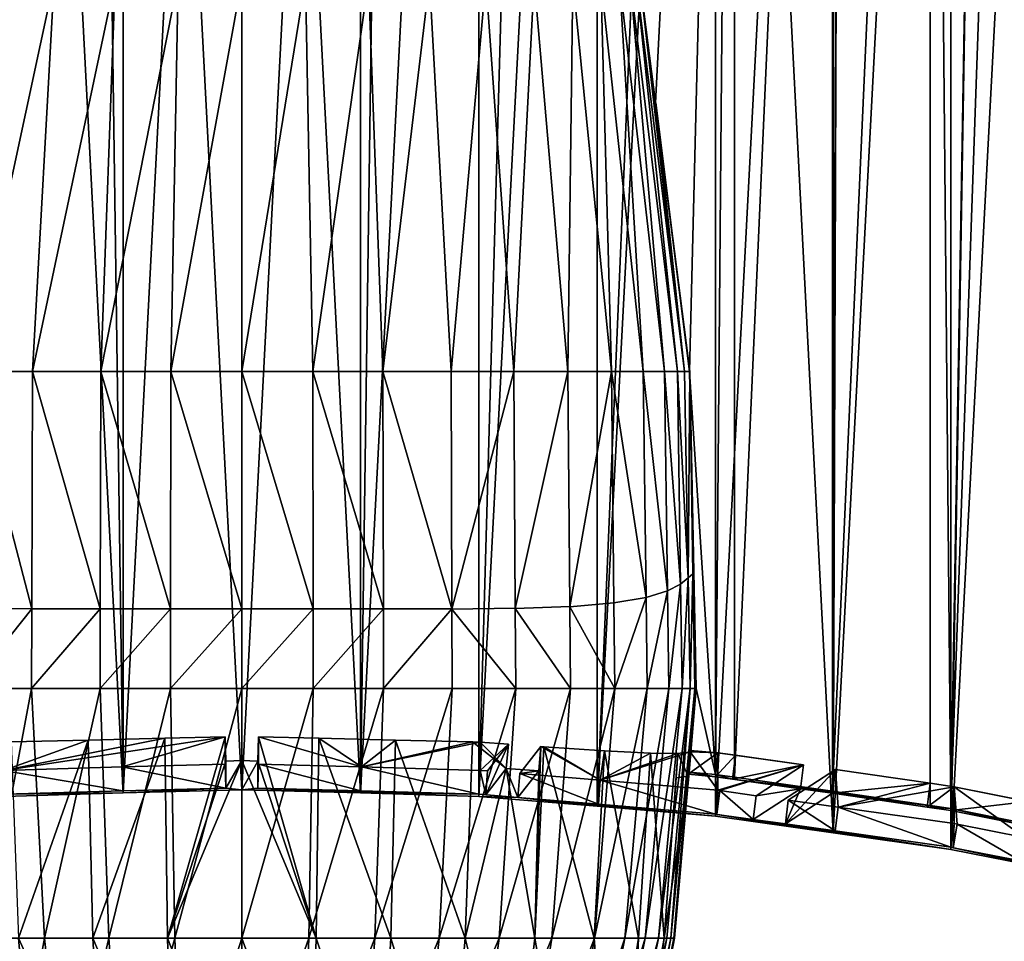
# Model space of a CAD drawing. Extents: x -0.191 to 0.191, y -0.114 to 0.126.
# Tile 36 of 74: x -0.014 to 0.047, y -0.046 to 0.011. Entities that reach past the tile are written whole.
import ezdxf

# ---------------------------------------------------------------- set-up
doc = ezdxf.new("R2010")
doc.units = 0
for name, color, linetype in [('black', 7, 'CONTINUOUS'), ('Centauri.Fighter.Body', 7, 'CONTINUOUS'), ('Centauri.Fighter.Body.Beige', 7, 'CONTINUOUS'), ('Centauri.Fighter.Inset', 7, 'CONTINUOUS'), ('Cockpit', 7, 'CONTINUOUS')]:
    doc.layers.add(name, color=color, linetype=linetype)

msp = doc.modelspace()

# ---------------------------------------------------------------- linework, layer by layer
at = {"layer": 'black'}
for points in [[(0.028014, -0.023, 0.0435), (0.027838, -0.030125, 0.045625), (0.027715, -0.023248, 0.045756)], [(0.028014, -0.023, 0.0435), (0.028136, -0.030125, 0.0435), (0.027838, -0.030125, 0.045625)], [(0.027245, -0.023639, 0.04931), (0.026525, -0.030125, 0.052922), (0.026439, -0.024061, 0.053153)], [(0.027245, -0.023639, 0.04931), (0.027343, -0.030125, 0.049125), (0.026525, -0.030125, 0.052922)], [(0.027715, -0.023248, 0.045756), (0.027343, -0.030125, 0.049125), (0.027245, -0.023639, 0.04931)], [(0.027715, -0.023248, 0.045756), (0.027838, -0.030125, 0.045625), (0.027343, -0.030125, 0.049125)], [(0.026439, -0.024061, 0.053153), (0.025172, -0.030125, 0.056562), (0.025102, -0.024466, 0.056832)], [(0.026439, -0.024061, 0.053153), (0.026525, -0.030125, 0.052922), (0.025172, -0.030125, 0.056562)], [(0.020412, -0.030125, 0.061562), (0.016975, -0.025153, 0.062996), (0.02037, -0.025023, 0.061903)], [(0.025102, -0.024466, 0.056832), (0.023171, -0.030125, 0.059594), (0.023111, -0.024803, 0.059898)], [(0.025102, -0.024466, 0.056832), (0.025172, -0.030125, 0.056562), (0.023171, -0.030125, 0.059594)], [(-0.017006, -0.030125, 0.062641), (-0.016975, -0.025135, 0.062997), (-0.013049, -0.025185, 0.063376)], [(-0.017006, -0.030125, 0.062641), (-0.013049, -0.025185, 0.063376), (-0.013064, -0.030125, 0.063)], [(-0.013064, -0.030125, 0.063), (-0.013049, -0.025185, 0.063376), (-0.00879, -0.025185, 0.063376)], [(-0.013064, -0.030125, 0.063), (-0.00879, -0.025185, 0.063376), (-0.0088, -0.030125, 0.063)], [(-0.0088, -0.030125, 0.063), (-0.00879, -0.025185, 0.063376), (-0.004422, -0.025185, 0.063376)], [(-0.0088, -0.030125, 0.063), (-0.004422, -0.025185, 0.063376), (-0.004427, -0.030125, 0.063)], [(-0.004427, -0.030125, 0.063), (-0.004422, -0.025185, 0.063376), (0, -0.025185, 0.063376)], [(-0.004427, -0.030125, 0.063), (0, -0.025185, 0.063376), (0, -0.030125, 0.063)], [(0, -0.030125, 0.063), (0, -0.025185, 0.063376), (0.004422, -0.025185, 0.063376)], [(0, -0.030125, 0.063), (0.004422, -0.025185, 0.063376), (0.004427, -0.030125, 0.063)], [(0.004427, -0.030125, 0.063), (0.004422, -0.025185, 0.063376), (0.00879, -0.025185, 0.063376)], [(0.004427, -0.030125, 0.063), (0.00879, -0.025185, 0.063376), (0.0088, -0.030125, 0.063)], [(0.0088, -0.030125, 0.063), (0.00879, -0.025185, 0.063376), (0.013049, -0.025185, 0.063376)], [(0.0088, -0.030125, 0.063), (0.013049, -0.025185, 0.063376), (0.013064, -0.030125, 0.063)], [(0.017006, -0.030125, 0.062641), (0.013049, -0.025194, 0.063376), (0.016975, -0.025144, 0.062996)], [(0.017006, -0.030125, 0.062641), (0.013064, -0.030125, 0.063), (0.013049, -0.025194, 0.063376)], [(0.020412, -0.030125, 0.061562), (0.017006, -0.030125, 0.062641), (0.016975, -0.025153, 0.062996)], [(-0.013064, -0.030125, 0.063), (-0.015988, -0.045625, 0.059359), (-0.017006, -0.030125, 0.062641)], [(-0.013064, -0.030125, 0.063), (-0.012263, -0.045625, 0.059625), (-0.015988, -0.045625, 0.059359)], [(-0.0088, -0.030125, 0.063), (-0.012263, -0.045625, 0.059625), (-0.013064, -0.030125, 0.063)], [(-0.0088, -0.030125, 0.063), (-0.008257, -0.045625, 0.059625), (-0.012263, -0.045625, 0.059625)], [(-0.004427, -0.030125, 0.063), (-0.008257, -0.045625, 0.059625), (-0.0088, -0.030125, 0.063)], [(-0.004427, -0.030125, 0.063), (-0.004156, -0.045625, 0.059625), (-0.008257, -0.045625, 0.059625)], [(0, -0.030125, 0.063), (-0.004156, -0.045625, 0.059625), (-0.004427, -0.030125, 0.063)], [(0, -0.030125, 0.063), (0, -0.045625, 0.059625), (-0.004156, -0.045625, 0.059625)], [(0.004427, -0.030125, 0.063), (0.004156, -0.045625, 0.059625), (0, -0.045625, 0.059625)], [(0.004427, -0.030125, 0.063), (0, -0.045625, 0.059625), (0, -0.030125, 0.063)], [(0.0088, -0.030125, 0.063), (0.008257, -0.045625, 0.059625), (0.004156, -0.045625, 0.059625)], [(0.0088, -0.030125, 0.063), (0.004156, -0.045625, 0.059625), (0.004427, -0.030125, 0.063)], [(0.013064, -0.030125, 0.063), (0.012263, -0.045625, 0.059625), (0.008257, -0.045625, 0.059625)], [(0.013064, -0.030125, 0.063), (0.008257, -0.045625, 0.059625), (0.0088, -0.030125, 0.063)], [(0.017006, -0.030125, 0.062641), (0.015988, -0.045625, 0.059359), (0.012263, -0.045625, 0.059625)], [(0.017006, -0.030125, 0.062641), (0.012263, -0.045625, 0.059625), (0.013064, -0.030125, 0.063)], [(0.020412, -0.030125, 0.061562), (0.019257, -0.045625, 0.058562), (0.015988, -0.045625, 0.059359)], [(0.020412, -0.030125, 0.061562), (0.015988, -0.045625, 0.059359), (0.017006, -0.030125, 0.062641)], [(0.025172, -0.030125, 0.056562), (0.023791, -0.045625, 0.054406), (0.021899, -0.045625, 0.056969)], [(0.025172, -0.030125, 0.056562), (0.021899, -0.045625, 0.056969), (0.023171, -0.030125, 0.059594)], [(0.026525, -0.030125, 0.052922), (0.025056, -0.045625, 0.051234), (0.023791, -0.045625, 0.054406)], [(0.026525, -0.030125, 0.052922), (0.023791, -0.045625, 0.054406), (0.025172, -0.030125, 0.056562)], [(0.027343, -0.030125, 0.049125), (0.025865, -0.045625, 0.047906), (0.025056, -0.045625, 0.051234)], [(0.027343, -0.030125, 0.049125), (0.025056, -0.045625, 0.051234), (0.026525, -0.030125, 0.052922)], [(0.027838, -0.030125, 0.045625), (0.026393, -0.045625, 0.044875), (0.025865, -0.045625, 0.047906)], [(0.027838, -0.030125, 0.045625), (0.025865, -0.045625, 0.047906), (0.027343, -0.030125, 0.049125)], [(0.027838, -0.030125, 0.045625), (0.026644, -0.045625, 0.0435), (0.026393, -0.045625, 0.044875)], [(0.027838, -0.030125, 0.045625), (0.028136, -0.030125, 0.0435), (0.026644, -0.045625, 0.0435)], [(-0.012263, -0.045625, 0.059625), (-0.0144, -0.057375, 0.055328), (-0.015988, -0.045625, 0.059359)], [(-0.012263, -0.045625, 0.059625), (-0.011022, -0.057375, 0.0555), (-0.0144, -0.057375, 0.055328)], [(-0.008257, -0.045625, 0.059625), (-0.011022, -0.057375, 0.0555), (-0.012263, -0.045625, 0.059625)], [(-0.008257, -0.045625, 0.059625), (-0.007416, -0.057375, 0.0555), (-0.011022, -0.057375, 0.0555)], [(-0.004156, -0.045625, 0.059625), (-0.007416, -0.057375, 0.0555), (-0.008257, -0.045625, 0.059625)], [(-0.004156, -0.045625, 0.059625), (-0.003728, -0.057375, 0.0555), (-0.007416, -0.057375, 0.0555)], [(0, -0.045625, 0.059625), (-0.003728, -0.057375, 0.0555), (-0.004156, -0.045625, 0.059625)], [(0, -0.045625, 0.059625), (0, -0.057375, 0.0555), (-0.003728, -0.057375, 0.0555)], [(0.004156, -0.045625, 0.059625), (0.003728, -0.057375, 0.0555), (0, -0.057375, 0.0555)], [(0.004156, -0.045625, 0.059625), (0, -0.057375, 0.0555), (0, -0.045625, 0.059625)], [(0.008257, -0.045625, 0.059625), (0.007416, -0.057375, 0.0555), (0.003728, -0.057375, 0.0555)], [(0.008257, -0.045625, 0.059625), (0.003728, -0.057375, 0.0555), (0.004156, -0.045625, 0.059625)], [(0.012263, -0.045625, 0.059625), (0.011022, -0.057375, 0.0555), (0.007416, -0.057375, 0.0555)], [(0.012263, -0.045625, 0.059625), (0.007416, -0.057375, 0.0555), (0.008257, -0.045625, 0.059625)], [(0.015988, -0.045625, 0.059359), (0.0144, -0.057375, 0.055328), (0.011022, -0.057375, 0.0555)], [(0.015988, -0.045625, 0.059359), (0.011022, -0.057375, 0.0555), (0.012263, -0.045625, 0.059625)], [(0.019257, -0.045625, 0.058562), (0.017405, -0.057375, 0.054812), (0.0144, -0.057375, 0.055328)], [(0.019257, -0.045625, 0.058562), (0.0144, -0.057375, 0.055328), (0.015988, -0.045625, 0.059359)], [(0.023791, -0.045625, 0.054406), (0.021557, -0.057375, 0.051687), (0.019852, -0.057375, 0.053687)], [(0.023791, -0.045625, 0.054406), (0.019852, -0.057375, 0.053687), (0.021899, -0.045625, 0.056969)], [(0.025056, -0.045625, 0.051234), (0.022704, -0.057375, 0.049172), (0.021557, -0.057375, 0.051687)], [(0.025056, -0.045625, 0.051234), (0.021557, -0.057375, 0.051687), (0.023791, -0.045625, 0.054406)], [(0.025865, -0.045625, 0.047906), (0.023478, -0.057375, 0.0465), (0.022704, -0.057375, 0.049172)], [(0.025865, -0.045625, 0.047906), (0.022704, -0.057375, 0.049172), (0.025056, -0.045625, 0.051234)], [(0.026393, -0.045625, 0.044875), (0.024024, -0.057375, 0.044031), (0.023478, -0.057375, 0.0465)], [(0.026393, -0.045625, 0.044875), (0.023478, -0.057375, 0.0465), (0.025865, -0.045625, 0.047906)], [(0.026393, -0.045625, 0.044875), (0.024153, -0.057375, 0.0435), (0.024024, -0.057375, 0.044031)], [(0.026393, -0.045625, 0.044875), (0.026644, -0.045625, 0.0435), (0.024153, -0.057375, 0.0435)]]:
    msp.add_3dface(points, dxfattribs=at)
at = {"layer": 'Centauri.Fighter.Body'}
for points in [[(-0.007362, -0.036601, 0.02418), (-0.009361, 0.10488, 0.024106), (-0.01472, 0.104435, 0.023909)], [(-0.007362, -0.036601, 0.02418), (-0.01472, 0.104435, 0.023909), (-0.009361, 0.10488, 0.024106)], [(-0.007362, -0.036601, 0.02418), (-0.009361, 0.10488, 0.024106), (-0.01472, 0.104435, 0.023909)], [(-0.007362, -0.036601, 0.02418), (-0.007362, 0.104935, 0.02418), (-0.009361, 0.10488, 0.024106)], [(-0.007362, -0.036601, 0.02418), (-0.009361, 0.10488, 0.024106), (-0.007362, 0.104935, 0.02418)], [(-0.007362, -0.036601, 0.02418), (-0.007362, 0.104935, 0.02418), (-0.009361, 0.10488, 0.024106)], [(0, -0.036407, 0.02427), (0, 0.105139, 0.02427), (-0.007362, 0.104935, 0.02418)], [(0, 0.105139, 0.02427), (0, -0.036407, 0.02427), (-0.007362, -0.036601, 0.02418)], [(0, 0.105139, 0.02427), (-0.007362, -0.036601, 0.02418), (-0.007362, 0.104935, 0.02418)], [(0, -0.036407, 0.02427), (0, 0.105139, 0.02427), (-0.007362, 0.104935, 0.02418)], [(0, -0.036407, 0.02427), (-0.007362, 0.104935, 0.02418), (-0.007362, -0.036601, 0.02418)], [(0, -0.036407, 0.02427), (-0.007362, 0.104935, 0.02418), (-0.007362, -0.036601, 0.02418)], [(0, 0.105139, 0.02427), (0, -0.036407, 0.02427), (0.007362, -0.036601, 0.02418)], [(0, 0.105139, 0.02427), (0.007362, -0.036601, 0.02418), (0.007362, 0.104935, 0.02418)], [(0, -0.036407, 0.02427), (0, 0.105139, 0.02427), (0.007362, 0.104935, 0.02418)], [(0, 0.105139, 0.02427), (0, -0.036407, 0.02427), (0.007362, -0.036601, 0.02418)], [(0, 0.105139, 0.02427), (0.007362, -0.036601, 0.02418), (0.007362, 0.104935, 0.02418)], [(0, -0.036407, 0.02427), (0.007362, 0.104935, 0.02418), (0.007362, -0.036601, 0.02418)], [(0.007362, -0.036601, 0.02418), (0.009361, 0.10488, 0.024106), (0.007362, 0.104935, 0.02418)], [(0.007362, -0.036601, 0.02418), (0.007362, 0.104935, 0.02418), (0.009361, 0.10488, 0.024106)], [(0.007362, -0.036601, 0.02418), (0.009361, 0.10488, 0.024106), (0.007362, 0.104935, 0.02418)], [(0.007362, -0.036601, 0.02418), (0.01472, 0.104435, 0.023909), (0.009361, 0.10488, 0.024106)], [(0.007362, -0.036601, 0.02418), (0.009361, 0.10488, 0.024106), (0.01472, 0.104435, 0.023909)], [(0.007362, -0.036601, 0.02418), (0.01472, 0.104435, 0.023909), (0.009361, 0.10488, 0.024106)], [(-0.007362, -0.036601, 0.02418), (-0.01472, 0.104435, 0.023909), (-0.01472, -0.036819, 0.023909)], [(-0.007362, -0.036601, 0.02418), (-0.01472, -0.036819, 0.023909), (-0.01472, 0.104435, 0.023909)], [(-0.007362, -0.036601, 0.02418), (-0.01472, 0.104435, 0.023909), (-0.01472, -0.036819, 0.023909)], [(0.007362, -0.036601, 0.02418), (0.01472, -0.036819, 0.023909), (0.01472, 0.104435, 0.023909)], [(0.007362, -0.036601, 0.02418), (0.01472, 0.104435, 0.023909), (0.01472, -0.036819, 0.023909)], [(0.007362, -0.036601, 0.02418), (0.01472, -0.036819, 0.023909), (0.01472, 0.104435, 0.023909)], [(0.01472, -0.036819, 0.023909), (0.018699, 0.104105, 0.023664), (0.01472, 0.104435, 0.023909)], [(0.01472, -0.036819, 0.023909), (0.01472, 0.104435, 0.023909), (0.018699, 0.104105, 0.023664)], [(0.01472, -0.036819, 0.023909), (0.018699, 0.104105, 0.023664), (0.01472, 0.104435, 0.023909)], [(0.01472, -0.036819, 0.023909), (0.022069, 0.103637, 0.023457), (0.018699, 0.104105, 0.023664)], [(0.01472, -0.036819, 0.023909), (0.018699, 0.104105, 0.023664), (0.022069, 0.103637, 0.023457)], [(0.01472, -0.036819, 0.023909), (0.022069, 0.103637, 0.023457), (0.018699, 0.104105, 0.023664)], [(0.01472, -0.036819, 0.023909), (0.022069, -0.037425, 0.023457), (0.022069, 0.103637, 0.023457)], [(0.01472, -0.036819, 0.023909), (0.022069, 0.103637, 0.023457), (0.022069, -0.037425, 0.023457)], [(0.01472, -0.036819, 0.023909), (0.022069, -0.037425, 0.023457), (0.022069, 0.103637, 0.023457)], [(0.022069, -0.037425, 0.023457), (0.027992, 0.102814, 0.022947), (0.022069, 0.103637, 0.023457)], [(0.022069, -0.037425, 0.023457), (0.022069, 0.103637, 0.023457), (0.027992, 0.102814, 0.022947)], [(0.022069, -0.037425, 0.023457), (0.027992, 0.102814, 0.022947), (0.022069, 0.103637, 0.023457)], [(0.022069, -0.037425, 0.023457), (0.029405, 0.102538, 0.022826), (0.027992, 0.102814, 0.022947)], [(0.022069, -0.037425, 0.023457), (0.027992, 0.102814, 0.022947), (0.029405, 0.102538, 0.022826)], [(0.022069, -0.037425, 0.023457), (0.029405, 0.102538, 0.022826), (0.027992, 0.102814, 0.022947)], [(0.022069, -0.037425, 0.023457), (0.029405, -0.038054, 0.022826), (0.029405, 0.102538, 0.022826)], [(0.022069, -0.037425, 0.023457), (0.029405, 0.102538, 0.022826), (0.029405, -0.038054, 0.022826)], [(0.022069, -0.037425, 0.023457), (0.029405, -0.038054, 0.022826), (0.029405, 0.102538, 0.022826)], [(0.030603, 0.102304, 0.04239), (0.025698, 0.006238, 0.042934), (0.024714, 0.013875, 0.043043)], [(0.030603, 0.102304, 0.04239), (0.02779, -0.010437, 0.042702), (0.025698, 0.006238, 0.042934)], [(0.030603, 0.102304, 0.04239), (0.029405, -0.035461, 0.042523), (0.02779, -0.010437, 0.042702)], [(0.029405, 0.102538, 0.022826), (0.029405, -0.038054, 0.022826), (0.036723, -0.039072, 0.022014)], [(0.029405, 0.102538, 0.022826), (0.036723, -0.039072, 0.022014), (0.036723, 0.101109, 0.022014)], [(0.029405, -0.038054, 0.022826), (0.029405, 0.102538, 0.022826), (0.036723, 0.101109, 0.022014)], [(0.029405, 0.102538, 0.022826), (0.029405, -0.038054, 0.022826), (0.036723, -0.039072, 0.022014)], [(0.029405, 0.102538, 0.022826), (0.036723, -0.039072, 0.022014), (0.036723, 0.101109, 0.022014)], [(0.030603, 0.102304, 0.04239), (0.030603, -0.035628, 0.04239), (0.029405, -0.035461, 0.042523)], [(0.030603, -0.035628, 0.04239), (0.030603, 0.102304, 0.04239), (0.036683, 0.101117, 0.041564)], [(0.029405, -0.038054, 0.022826), (0.036723, 0.101109, 0.022014), (0.036723, -0.039072, 0.022014)], [(0.030603, -0.035628, 0.04239), (0.036683, 0.101117, 0.041564), (0.036683, -0.036493, 0.041564)], [(0.036683, -0.036493, 0.041564), (0.036683, 0.101117, 0.041564), (0.037217, 0.101013, 0.041478)], [(0.036683, -0.036493, 0.041564), (0.037217, 0.101013, 0.041478), (0.04274, 0.099616, 0.04059)], [(0.036723, -0.039072, 0.022014), (0.037217, 0.101013, 0.021947), (0.036723, 0.101109, 0.022014)], [(0.036723, -0.039072, 0.022014), (0.036723, 0.101109, 0.022014), (0.037217, 0.101013, 0.021947)], [(0.036723, -0.039072, 0.022014), (0.037217, 0.101013, 0.021947), (0.036723, 0.101109, 0.022014)], [(0.036723, -0.039072, 0.022014), (0.044019, 0.099293, 0.021023), (0.037217, 0.101013, 0.021947)], [(0.036723, -0.039072, 0.022014), (0.037217, 0.101013, 0.021947), (0.044019, 0.099293, 0.021023)], [(0.036723, -0.039072, 0.022014), (0.044019, 0.099293, 0.021023), (0.037217, 0.101013, 0.021947)], [(0.036683, -0.036493, 0.041564), (0.04274, 0.099616, 0.04059), (0.04274, -0.037375, 0.04059)], [(0.036723, -0.039072, 0.022014), (0.044019, -0.04011, 0.021023), (0.044019, 0.099293, 0.021023)], [(0.036723, -0.039072, 0.022014), (0.044019, 0.099293, 0.021023), (0.044019, -0.04011, 0.021023)], [(0.036723, -0.039072, 0.022014), (0.044019, -0.04011, 0.021023), (0.044019, 0.099293, 0.021023)], [(0.044019, -0.037565, 0.040351), (0.04274, -0.037375, 0.04059), (0.04274, 0.099616, 0.04059)], [(0.044019, -0.037565, 0.040351), (0.04274, 0.099616, 0.04059), (0.046353, 0.098703, 0.039917)], [(0.044019, -0.04011, 0.021023), (0.046353, 0.098703, 0.020648), (0.044019, 0.099293, 0.021023)], [(0.044019, -0.04011, 0.021023), (0.044019, 0.099293, 0.021023), (0.046353, 0.098703, 0.020648)], [(0.044019, -0.04011, 0.021023), (0.046353, 0.098703, 0.020648), (0.044019, 0.099293, 0.021023)], [(0.044019, -0.04011, 0.021023), (0.051289, 0.097166, 0.019853), (0.046353, 0.098703, 0.020648)], [(0.044019, -0.037565, 0.040351), (0.046353, 0.098703, 0.039917), (0.048773, 0.097949, 0.039466)], [(0.044019, -0.04011, 0.021023), (0.046353, 0.098703, 0.020648), (0.051289, 0.097166, 0.019853)], [(0.044019, -0.04011, 0.021023), (0.051289, 0.097166, 0.019853), (0.046353, 0.098703, 0.020648)], [(0.044019, -0.037565, 0.040351), (0.048773, 0.097949, 0.039466), (0.048773, -0.038514, 0.039466)], [(0.044019, -0.04011, 0.021023), (0.051289, -0.041536, 0.019853), (0.051289, 0.097166, 0.019853)], [(0.044019, -0.04011, 0.021023), (0.051289, 0.097166, 0.019853), (0.051289, -0.041536, 0.019853)], [(0.044019, -0.04011, 0.021023), (0.051289, -0.041536, 0.019853), (0.051289, 0.097166, 0.019853)], [(0.029405, -0.035461, 0.042523), (0.028219, -0.030125, 0.042654), (0.02779, -0.010437, 0.042702)], [(0.029405, -0.035461, 0.042523), (0.027755, -0.035314, 0.042706), (0.028219, -0.030125, 0.042654)]]:
    msp.add_3dface(points, dxfattribs=at)
at = {"layer": 'Centauri.Fighter.Body.Beige'}
for points in [[(-0.001037, -0.034815, 0.025062), (-0.001037, -0.033112, 0.038), (-0.001, -0.034624, 0.038)], [(0.001037, -0.034815, 0.025062), (0.001, -0.034624, 0.038), (0.001037, -0.033112, 0.038)], [(0.016553, -0.033578, 0.038039), (0.016423, -0.035086, 0.038038), (0.015148, -0.036723, 0.024884)], [(0.016553, -0.033578, 0.038039), (0.015148, -0.036723, 0.024884), (0.015258, -0.035239, 0.024689)], [(0.017256, -0.035404, 0.024566), (0.018436, -0.035231, 0.038074), (0.018566, -0.033723, 0.038075)], [(0.029552, -0.034114, 0.041322), (0.027849, -0.033962, 0.041509), (0.027721, -0.035444, 0.041703)], [(0.029552, -0.034114, 0.041322), (0.027721, -0.035444, 0.041703), (0.029405, -0.035594, 0.041517)], [(0.030664, -0.034267, 0.041203), (0.029552, -0.034114, 0.041322), (0.029405, -0.035594, 0.041517)], [(-0.007424, -0.034984, 0.024984), (-0.001037, -0.034815, 0.025062), (-0.001, -0.036302, 0.025258)], [(-0.001037, -0.034815, 0.025062), (-0.001, -0.034624, 0.038), (-0.001, -0.036302, 0.025258)], [(-0.001, -0.036302, 0.025258), (-0.001, -0.034624, 0.038), (0, -0.0346, 0.038)], [(-0.001, -0.036302, 0.025258), (0, -0.0346, 0.038), (0, -0.036407, 0.02427)], [(0, -0.036407, 0.02427), (0, -0.0346, 0.038), (0.001, -0.034624, 0.038)], [(0, -0.036407, 0.02427), (0.001, -0.034624, 0.038), (0.001, -0.036302, 0.025258)], [(0.001037, -0.034815, 0.025062), (0.001, -0.036302, 0.025258), (0.001, -0.034624, 0.038)], [(0.001037, -0.034815, 0.025062), (0.007387, -0.03647, 0.02518), (0.001, -0.036302, 0.025258)], [(0.001037, -0.034815, 0.025062), (0.007424, -0.034984, 0.024984), (0.007387, -0.03647, 0.02518)], [(0.030664, -0.034267, 0.041203), (0.029405, -0.035594, 0.041517), (0.03048, -0.035743, 0.041397)], [(0.034879, -0.034867, 0.040631), (0.030664, -0.034267, 0.041203), (0.03048, -0.035743, 0.041397)], [(-0.014794, -0.035203, 0.024705), (-0.007424, -0.034984, 0.024984), (-0.007387, -0.03647, 0.02518)], [(-0.014794, -0.035203, 0.024705), (-0.007387, -0.03647, 0.02518), (-0.01472, -0.036689, 0.024901)], [(-0.007424, -0.034984, 0.024984), (-0.001, -0.036302, 0.025258), (-0.007387, -0.03647, 0.02518)], [(0.007424, -0.034984, 0.024984), (0.01472, -0.036689, 0.024901), (0.007387, -0.03647, 0.02518)], [(0.007424, -0.034984, 0.024984), (0.014794, -0.035203, 0.024705), (0.01472, -0.036689, 0.024901)], [(0.014794, -0.035203, 0.024705), (0.015148, -0.036723, 0.024884), (0.01472, -0.036689, 0.024901)], [(0.014794, -0.035203, 0.024705), (0.015258, -0.035239, 0.024689), (0.015148, -0.036723, 0.024884)], [(0.017145, -0.036887, 0.024762), (0.015148, -0.036723, 0.024884), (0.016423, -0.035086, 0.038038)], [(0.017145, -0.036887, 0.024762), (0.016423, -0.035086, 0.038038), (0.018436, -0.035231, 0.038074)], [(0.017256, -0.035404, 0.024566), (0.017145, -0.036887, 0.024762), (0.018436, -0.035231, 0.038074)], [(0.017256, -0.035404, 0.024566), (0.022143, -0.0373, 0.024455), (0.017145, -0.036887, 0.024762)], [(0.017256, -0.035404, 0.024566), (0.022253, -0.035817, 0.024259), (0.022143, -0.0373, 0.024455)], [(0.029405, -0.035594, 0.041517), (0.027736, -0.035445, 0.041702), (0.027756, -0.035314, 0.042706)], [(0.029405, -0.035594, 0.041517), (0.027756, -0.035314, 0.042706), (0.029405, -0.035461, 0.042523)], [(0.03048, -0.035743, 0.041397), (0.029405, -0.035594, 0.041517), (0.029405, -0.035461, 0.042523)], [(0.03048, -0.035743, 0.041397), (0.029405, -0.035461, 0.042523), (0.030603, -0.035628, 0.04239)], [(0.034879, -0.034867, 0.040631), (0.03048, -0.035743, 0.041397), (0.034696, -0.036343, 0.040825)], [(0.031946, -0.036774, 0.023376), (0.034879, -0.034867, 0.040631), (0.034696, -0.036343, 0.040825)], [(0.036862, -0.035149, 0.040361), (0.033937, -0.03705, 0.023155), (0.033753, -0.038526, 0.023349)], [(0.036862, -0.035149, 0.040361), (0.033753, -0.038526, 0.023349), (0.036678, -0.036625, 0.040556)], [(0.042753, -0.036007, 0.03941), (0.036862, -0.035149, 0.040361), (0.036678, -0.036625, 0.040556)], [(0.022253, -0.035817, 0.024259), (0.029405, -0.037922, 0.023829), (0.022143, -0.0373, 0.024455)], [(0.022253, -0.035817, 0.024259), (0.029552, -0.036442, 0.023634), (0.029405, -0.037922, 0.023829)], [(0.03048, -0.035743, 0.041397), (0.030603, -0.035628, 0.04239), (0.036683, -0.036493, 0.041564)], [(0.03048, -0.035743, 0.041397), (0.036683, -0.036493, 0.041564), (0.04274, -0.037375, 0.04059)], [(0.03048, -0.035743, 0.041397), (0.04274, -0.037375, 0.04059), (0.044019, -0.037565, 0.040351)], [(0.034696, -0.036343, 0.040825), (0.03048, -0.035743, 0.041397), (0.044019, -0.037565, 0.040351)], [(0.042753, -0.036007, 0.03941), (0.036678, -0.036625, 0.040556), (0.042569, -0.037483, 0.039604)], [(0.044239, -0.036228, 0.039141), (0.042753, -0.036007, 0.03941), (0.042569, -0.037483, 0.039604)], [(-0.007362, -0.036601, 0.02418), (-0.01472, -0.036689, 0.024901), (-0.007387, -0.03647, 0.02518)], [(-0.007362, -0.036601, 0.02418), (-0.01472, -0.036819, 0.023909), (-0.01472, -0.036689, 0.024901)], [(-0.007362, -0.036601, 0.02418), (-0.007387, -0.03647, 0.02518), (-0.001, -0.036302, 0.025258)], [(0, -0.036407, 0.02427), (-0.007362, -0.036601, 0.02418), (-0.001, -0.036302, 0.025258)], [(0, -0.036407, 0.02427), (0.001, -0.036302, 0.025258), (0.007387, -0.03647, 0.02518)], [(0, -0.036407, 0.02427), (0.007387, -0.03647, 0.02518), (0.01472, -0.036689, 0.024901)], [(0.01472, -0.036689, 0.024901), (0.007362, -0.036601, 0.02418), (0, -0.036407, 0.02427)], [(0.01472, -0.036689, 0.024901), (0.01472, -0.036819, 0.023909), (0.007362, -0.036601, 0.02418)], [(0.029552, -0.036442, 0.023634), (0.029503, -0.037936, 0.023821), (0.029405, -0.037922, 0.023829)], [(0.029552, -0.036442, 0.023634), (0.029687, -0.03646, 0.023626), (0.029503, -0.037936, 0.023821)], [(0.029687, -0.03646, 0.023626), (0.031762, -0.03825, 0.02357), (0.029503, -0.037936, 0.023821)], [(0.029687, -0.03646, 0.023626), (0.031946, -0.036774, 0.023376), (0.031762, -0.03825, 0.02357)], [(0.031946, -0.036774, 0.023376), (0.034696, -0.036343, 0.040825), (0.031762, -0.03825, 0.02357)], [(0.033753, -0.038526, 0.023349), (0.031762, -0.03825, 0.02357), (0.034696, -0.036343, 0.040825)], [(0.034696, -0.036343, 0.040825), (0.036678, -0.036625, 0.040556), (0.033753, -0.038526, 0.023349)], [(0.034696, -0.036343, 0.040825), (0.044019, -0.037565, 0.040351), (0.036678, -0.036625, 0.040556)], [(0.044019, -0.037565, 0.040351), (0.042569, -0.037483, 0.039604), (0.036678, -0.036625, 0.040556)], [(0.044239, -0.036228, 0.039141), (0.042569, -0.037483, 0.039604), (0.044019, -0.037699, 0.039334)], [(0.048834, -0.037143, 0.038293), (0.044239, -0.036228, 0.039141), (0.044019, -0.037699, 0.039334)], [(0.017145, -0.036887, 0.024762), (0.01472, -0.036819, 0.023909), (0.01472, -0.036689, 0.024901)], [(0.017145, -0.036887, 0.024762), (0.01472, -0.036689, 0.024901), (0.015148, -0.036723, 0.024884)], [(0.017145, -0.036887, 0.024762), (0.022069, -0.037425, 0.023457), (0.01472, -0.036819, 0.023909)], [(0.017145, -0.036887, 0.024762), (0.022143, -0.0373, 0.024455), (0.029405, -0.037922, 0.023829)], [(0.017145, -0.036887, 0.024762), (0.029405, -0.037922, 0.023829), (0.029405, -0.038054, 0.022826)], [(0.017145, -0.036887, 0.024762), (0.029405, -0.038054, 0.022826), (0.022069, -0.037425, 0.023457)], [(0.033937, -0.03705, 0.023155), (0.036846, -0.038956, 0.023007), (0.033753, -0.038526, 0.023349)], [(0.033937, -0.03705, 0.023155), (0.037029, -0.03748, 0.022812), (0.036846, -0.038956, 0.023007)], [(0.048834, -0.037143, 0.038293), (0.044019, -0.037699, 0.039334), (0.048577, -0.038609, 0.038486)], [(0.037029, -0.03748, 0.022812), (0.044019, -0.039977, 0.022032), (0.036846, -0.038956, 0.023007)], [(0.037029, -0.03748, 0.022812), (0.044239, -0.038506, 0.021839), (0.044019, -0.039977, 0.022032)], [(0.044019, -0.037565, 0.040351), (0.044019, -0.037699, 0.039334), (0.042569, -0.037483, 0.039604)], [(0.048577, -0.038609, 0.038486), (0.044019, -0.037699, 0.039334), (0.044019, -0.037565, 0.040351)], [(0.048577, -0.038609, 0.038486), (0.044019, -0.037565, 0.040351), (0.048773, -0.038514, 0.039466)], [(0.036723, -0.039072, 0.022014), (0.029405, -0.038054, 0.022826), (0.029405, -0.037922, 0.023829)], [(0.036723, -0.039072, 0.022014), (0.029405, -0.037922, 0.023829), (0.029503, -0.037936, 0.023821)], [(0.036723, -0.039072, 0.022014), (0.029503, -0.037936, 0.023821), (0.031762, -0.03825, 0.02357)], [(0.044019, -0.04011, 0.021023), (0.036723, -0.039072, 0.022014), (0.031762, -0.03825, 0.02357)], [(0.033753, -0.038526, 0.023349), (0.044019, -0.04011, 0.021023), (0.031762, -0.03825, 0.02357)], [(0.044239, -0.038506, 0.021839), (0.044166, -0.040005, 0.022012), (0.044019, -0.039977, 0.022032)], [(0.044239, -0.038506, 0.021839), (0.044422, -0.03854, 0.021819), (0.044166, -0.040005, 0.022012)], [(0.033753, -0.038526, 0.023349), (0.036846, -0.038956, 0.023007), (0.044019, -0.039977, 0.022032)], [(0.033753, -0.038526, 0.023349), (0.044019, -0.039977, 0.022032), (0.044019, -0.04011, 0.021023)], [(0.044422, -0.03854, 0.021819), (0.048346, -0.040825, 0.02134), (0.044166, -0.040005, 0.022012)], [(0.044422, -0.03854, 0.021819), (0.048603, -0.03936, 0.021147), (0.048346, -0.040825, 0.02134)], [(0.051289, -0.041536, 0.019853), (0.044019, -0.04011, 0.021023), (0.044019, -0.039977, 0.022032)], [(0.051289, -0.041536, 0.019853), (0.044019, -0.039977, 0.022032), (0.044166, -0.040005, 0.022012)], [(0.051289, -0.041536, 0.019853), (0.044166, -0.040005, 0.022012), (0.048346, -0.040825, 0.02134)]]:
    msp.add_3dface(points, dxfattribs=at)
at = {"layer": 'Centauri.Fighter.Inset'}
for points in [[(-0.014794, -0.035203, 0.024705), (-0.004778, -0.033204, 0.038), (-0.001037, -0.033112, 0.038)], [(-0.001037, -0.033112, 0.038), (-0.007424, -0.034984, 0.024984), (-0.014794, -0.035203, 0.024705)], [(-0.014794, -0.035203, 0.024705), (-0.009552, -0.033323, 0.038), (-0.004778, -0.033204, 0.038)], [(-0.014794, -0.035203, 0.024705), (-0.014324, -0.033441, 0.038), (-0.009552, -0.033323, 0.038)], [(-0.001037, -0.033112, 0.038), (-0.001037, -0.034815, 0.025062), (-0.007424, -0.034984, 0.024984)], [(0.007424, -0.034984, 0.024984), (0.001037, -0.034815, 0.025062), (0.001037, -0.033112, 0.038)], [(0.007424, -0.034984, 0.024984), (0.001037, -0.033112, 0.038), (0.004778, -0.033204, 0.038)], [(0.007424, -0.034984, 0.024984), (0.004778, -0.033204, 0.038), (0.009552, -0.033323, 0.038)], [(0.007424, -0.034984, 0.024984), (0.009552, -0.033323, 0.038), (0.014324, -0.033441, 0.038)], [(0.007424, -0.034984, 0.024984), (0.014324, -0.033441, 0.038), (0.014794, -0.033452, 0.038008)], [(0.007424, -0.034984, 0.024984), (0.014794, -0.033452, 0.038008), (0.014794, -0.035203, 0.024705)], [(0.016553, -0.033578, 0.038039), (0.014794, -0.035203, 0.024705), (0.014794, -0.033452, 0.038008)], [(0.016553, -0.033578, 0.038039), (0.015258, -0.035239, 0.024689), (0.014794, -0.035203, 0.024705)], [(0.022253, -0.035817, 0.024259), (0.017256, -0.035404, 0.024566), (0.018566, -0.033723, 0.038075)], [(0.022253, -0.035817, 0.024259), (0.018566, -0.033723, 0.038075), (0.018753, -0.033737, 0.038078)], [(0.022253, -0.035817, 0.024259), (0.018753, -0.033737, 0.038078), (0.022518, -0.033986, 0.038312)], [(0.022253, -0.035817, 0.024259), (0.022518, -0.033986, 0.038312), (0.02537, -0.034137, 0.038781)], [(0.022253, -0.035817, 0.024259), (0.027079, -0.034161, 0.039563), (0.027846, -0.034051, 0.040836)], [(0.029552, -0.036442, 0.023634), (0.022253, -0.035817, 0.024259), (0.027846, -0.034051, 0.040836)], [(0.022253, -0.035817, 0.024259), (0.02537, -0.034137, 0.038781), (0.027079, -0.034161, 0.039563)], [(0.027846, -0.034051, 0.040836), (0.027862, -0.033963, 0.041508), (0.029552, -0.034114, 0.041322)], [(0.027846, -0.034051, 0.040836), (0.029552, -0.034114, 0.041322), (0.029552, -0.036442, 0.023634)], [(0.034879, -0.034867, 0.040631), (0.029552, -0.036442, 0.023634), (0.029552, -0.034114, 0.041322)], [(0.034879, -0.034867, 0.040631), (0.029552, -0.034114, 0.041322), (0.030664, -0.034267, 0.041203)], [(0.034879, -0.034867, 0.040631), (0.029687, -0.03646, 0.023626), (0.029552, -0.036442, 0.023634)], [(0.034879, -0.034867, 0.040631), (0.031946, -0.036774, 0.023376), (0.029687, -0.03646, 0.023626)], [(0.037029, -0.03748, 0.022812), (0.033937, -0.03705, 0.023155), (0.036862, -0.035149, 0.040361)], [(0.037029, -0.03748, 0.022812), (0.036862, -0.035149, 0.040361), (0.042753, -0.036007, 0.03941)], [(0.037029, -0.03748, 0.022812), (0.042753, -0.036007, 0.03941), (0.044239, -0.036228, 0.039141)], [(0.037029, -0.03748, 0.022812), (0.044239, -0.036228, 0.039141), (0.044239, -0.038506, 0.021839)], [(0.044239, -0.036228, 0.039141), (0.048834, -0.037143, 0.038293), (0.052591, -0.037906, 0.037497)], [(0.044239, -0.036228, 0.039141), (0.052591, -0.037906, 0.037497), (0.048603, -0.03936, 0.021147)], [(0.044239, -0.036228, 0.039141), (0.048603, -0.03936, 0.021147), (0.044422, -0.03854, 0.021819)], [(0.044239, -0.036228, 0.039141), (0.044422, -0.03854, 0.021819), (0.044239, -0.038506, 0.021839)]]:
    msp.add_3dface(points, dxfattribs=at)
at = {"layer": 'Cockpit'}
for points in [[(-0.011654, 0.013875, 0.063), (-0.013002, -0.010437, 0.0645), (-0.016883, -0.010437, 0.064047)], [(-0.011654, 0.013875, 0.063), (-0.016883, -0.010437, 0.064047), (-0.015147, 0.013875, 0.062641)], [(-0.00786, 0.013875, 0.063), (-0.008759, -0.010437, 0.0645), (-0.013002, -0.010437, 0.0645)], [(-0.00786, 0.013875, 0.063), (-0.013002, -0.010437, 0.0645), (-0.011654, 0.013875, 0.063)], [(-0.003957, 0.013875, 0.063), (-0.004407, -0.010437, 0.0645), (-0.008759, -0.010437, 0.0645)], [(-0.003957, 0.013875, 0.063), (-0.008759, -0.010437, 0.0645), (-0.00786, 0.013875, 0.063)], [(0, 0.013875, 0.063), (0, -0.010437, 0.0645), (-0.004407, -0.010437, 0.0645)], [(0, 0.013875, 0.063), (-0.004407, -0.010437, 0.0645), (-0.003957, 0.013875, 0.063)], [(0.003957, 0.013875, 0.063), (0.004407, -0.010437, 0.0645), (0, -0.010437, 0.0645)], [(0.003957, 0.013875, 0.063), (0, -0.010437, 0.0645), (0, 0.013875, 0.063)], [(0.00786, 0.013875, 0.063), (0.004407, -0.010437, 0.0645), (0.003957, 0.013875, 0.063)], [(0.00786, 0.013875, 0.063), (0.008759, -0.010437, 0.0645), (0.004407, -0.010437, 0.0645)], [(0.011654, 0.013875, 0.063), (0.008759, -0.010437, 0.0645), (0.00786, 0.013875, 0.063)], [(0.011654, 0.013875, 0.063), (0.013002, -0.010437, 0.0645), (0.008759, -0.010437, 0.0645)], [(0.015147, 0.013875, 0.062641), (0.013002, -0.010437, 0.0645), (0.011654, 0.013875, 0.063)], [(0.015147, 0.013875, 0.062641), (0.016883, -0.010437, 0.064047), (0.013002, -0.010437, 0.0645)], [(0.018146, 0.013875, 0.061562), (0.016883, -0.010437, 0.064047), (0.015147, 0.013875, 0.062641)], [(0.018146, 0.013875, 0.061562), (0.020249, -0.010437, 0.062875), (0.016883, -0.010437, 0.064047)], [(0.020561, 0.013875, 0.059594), (0.020249, -0.010437, 0.062875), (0.018146, 0.013875, 0.061562)], [(0.020561, 0.013875, 0.059594), (0.022948, -0.010437, 0.060719), (0.020249, -0.010437, 0.062875)], [(0.0223, 0.013875, 0.056562), (0.022948, -0.010437, 0.060719), (0.020561, 0.013875, 0.059594)], [(0.023456, 0.013875, 0.052922), (0.02493, -0.010437, 0.0575), (0.0223, 0.013875, 0.056562)], [(0.0223, 0.013875, 0.056562), (0.02493, -0.010437, 0.0575), (0.022948, -0.010437, 0.060719)], [(0.024118, 0.013875, 0.049125), (0.026246, -0.010437, 0.053672), (0.023456, 0.013875, 0.052922)], [(0.023456, 0.013875, 0.052922), (0.026246, -0.010437, 0.053672), (0.02493, -0.010437, 0.0575)], [(0.024478, 0.013875, 0.045625), (0.027047, -0.010437, 0.049688), (0.024118, 0.013875, 0.049125)], [(0.024118, 0.013875, 0.049125), (0.027047, -0.010437, 0.049688), (0.026246, -0.010437, 0.053672)], [(0.024478, 0.013875, 0.045625), (0.027485, -0.010437, 0.046), (0.027047, -0.010437, 0.049688)], [(0.027485, -0.010437, 0.046), (0.024478, 0.013875, 0.045625), (0.024714, 0.013875, 0.043043)], [(0.027485, -0.010437, 0.046), (0.024714, 0.013875, 0.043043), (0.025698, 0.006238, 0.042934)], [(0.027485, -0.010437, 0.046), (0.025698, 0.006238, 0.042934), (0.027815, -0.010437, 0.043063)], [(0.027815, -0.010437, 0.043063), (0.025699, 0.006231, 0.042934), (0.02779, -0.010437, 0.042702)], [(-0.013049, -0.025185, 0.063376), (-0.016975, -0.025135, 0.062997), (-0.016883, -0.010437, 0.064047)], [(-0.013049, -0.025185, 0.063376), (-0.016883, -0.010437, 0.064047), (-0.013002, -0.010437, 0.0645)], [(-0.00879, -0.025185, 0.063376), (-0.013049, -0.025185, 0.063376), (-0.013002, -0.010437, 0.0645)], [(-0.00879, -0.025185, 0.063376), (-0.013002, -0.010437, 0.0645), (-0.008759, -0.010437, 0.0645)], [(-0.004422, -0.025185, 0.063376), (-0.00879, -0.025185, 0.063376), (-0.008759, -0.010437, 0.0645)], [(-0.004422, -0.025185, 0.063376), (-0.008759, -0.010437, 0.0645), (-0.004407, -0.010437, 0.0645)], [(0, -0.025185, 0.063376), (-0.004422, -0.025185, 0.063376), (-0.004407, -0.010437, 0.0645)], [(0, -0.025185, 0.063376), (-0.004407, -0.010437, 0.0645), (0, -0.010437, 0.0645)], [(0.004422, -0.025185, 0.063376), (0, -0.025185, 0.063376), (0, -0.010437, 0.0645)], [(0.004422, -0.025185, 0.063376), (0, -0.010437, 0.0645), (0.004407, -0.010437, 0.0645)], [(0.00879, -0.025185, 0.063376), (0.004422, -0.025185, 0.063376), (0.004407, -0.010437, 0.0645)], [(0.00879, -0.025185, 0.063376), (0.004407, -0.010437, 0.0645), (0.008759, -0.010437, 0.0645)], [(0.013049, -0.025185, 0.063376), (0.00879, -0.025185, 0.063376), (0.008759, -0.010437, 0.0645)], [(0.013049, -0.025185, 0.063376), (0.008759, -0.010437, 0.0645), (0.013002, -0.010437, 0.0645)], [(0.013049, -0.025194, 0.063376), (0.013002, -0.010437, 0.0645), (0.016883, -0.010437, 0.064047)], [(0.013049, -0.025194, 0.063376), (0.016883, -0.010437, 0.064047), (0.016975, -0.025144, 0.062996)], [(0.016975, -0.025153, 0.062996), (0.016883, -0.010437, 0.064047), (0.020249, -0.010437, 0.062875)], [(0.016975, -0.025153, 0.062996), (0.020249, -0.010437, 0.062875), (0.02037, -0.025023, 0.061903)], [(0.02037, -0.025042, 0.061901), (0.020249, -0.010437, 0.062875), (0.022948, -0.010437, 0.060719)], [(0.02037, -0.025042, 0.061901), (0.022948, -0.010437, 0.060719), (0.023111, -0.024803, 0.059898)], [(0.022948, -0.010437, 0.060719), (0.02493, -0.010437, 0.0575), (0.025102, -0.024466, 0.056832)], [(0.022948, -0.010437, 0.060719), (0.025102, -0.024466, 0.056832), (0.023111, -0.024803, 0.059898)], [(0.02493, -0.010437, 0.0575), (0.026246, -0.010437, 0.053672), (0.026439, -0.024061, 0.053153)], [(0.02493, -0.010437, 0.0575), (0.026439, -0.024061, 0.053153), (0.025102, -0.024466, 0.056832)], [(0.026246, -0.010437, 0.053672), (0.027047, -0.010437, 0.049688), (0.027245, -0.023639, 0.04931)], [(0.026246, -0.010437, 0.053672), (0.027245, -0.023639, 0.04931), (0.026439, -0.024061, 0.053153)], [(0.027047, -0.010437, 0.049688), (0.027485, -0.010437, 0.046), (0.027715, -0.023248, 0.045756)], [(0.027047, -0.010437, 0.049688), (0.027715, -0.023248, 0.045756), (0.027245, -0.023639, 0.04931)], [(0.027815, -0.010437, 0.043063), (0.027715, -0.023248, 0.045756), (0.027485, -0.010437, 0.046)], [(0.027815, -0.010437, 0.043063), (0.028014, -0.023, 0.0435), (0.027715, -0.023248, 0.045756)], [(0.027815, -0.010437, 0.043063), (0.02779, -0.010437, 0.042702), (0.028219, -0.030125, 0.042645)], [(0.027815, -0.010437, 0.043063), (0.028224, -0.030125, 0.042875), (0.028136, -0.030125, 0.0435)], [(0.027815, -0.010437, 0.043063), (0.028136, -0.030125, 0.0435), (0.028014, -0.023, 0.0435)], [(0.027815, -0.010437, 0.043063), (0.028219, -0.030125, 0.042645), (0.028224, -0.030125, 0.042875)], [(0.023171, -0.030125, 0.059594), (0.02037, -0.025042, 0.061901), (0.023111, -0.024803, 0.059898)], [(0.023171, -0.030125, 0.059594), (0.020412, -0.030125, 0.061562), (0.02037, -0.025042, 0.061901)], [(0.023171, -0.030125, 0.059594), (0.021899, -0.045625, 0.056969), (0.019257, -0.045625, 0.058562)], [(0.023171, -0.030125, 0.059594), (0.019257, -0.045625, 0.058562), (0.020412, -0.030125, 0.061562)], [(0.026826, -0.045625, 0.0425), (0.026644, -0.045625, 0.0435), (0.028136, -0.030125, 0.0435)], [(0.026826, -0.045625, 0.0425), (0.028136, -0.030125, 0.0435), (0.028224, -0.030125, 0.042875)], [(0.026826, -0.045625, 0.0425), (0.028224, -0.030125, 0.042875), (0.027782, -0.035317, 0.042703)], [(0.028224, -0.030125, 0.042875), (0.028219, -0.030125, 0.042654), (0.027782, -0.035317, 0.042703)], [(-0.009552, -0.033323, 0.038), (-0.014324, -0.033441, 0.038), (-0.013872, -0.045625, 0.038)], [(-0.009552, -0.033323, 0.038), (-0.013872, -0.045625, 0.038), (-0.009248, -0.045625, 0.038)], [(-0.004778, -0.033205, 0.038), (-0.009552, -0.033323, 0.038), (-0.009248, -0.045625, 0.038)], [(-0.004778, -0.033205, 0.038), (-0.009248, -0.045625, 0.038), (-0.004624, -0.045625, 0.038)], [(-0.004624, -0.045625, 0.038), (-0.001037, -0.033112, 0.038), (-0.004778, -0.033205, 0.038)], [(-0.004624, -0.045625, 0.038), (-0.001, -0.034624, 0.038), (-0.001037, -0.033112, 0.038)], [(0.004624, -0.045625, 0.038), (0.001037, -0.033112, 0.038), (0.001, -0.034624, 0.038)], [(0.004624, -0.045625, 0.038), (0.004778, -0.033205, 0.038), (0.001037, -0.033112, 0.038)], [(0.004778, -0.033205, 0.038), (0.004624, -0.045625, 0.038), (0.009248, -0.045625, 0.038)], [(0.004778, -0.033205, 0.038), (0.009248, -0.045625, 0.038), (0.009552, -0.033323, 0.038)], [(0.009552, -0.033323, 0.038), (0.009248, -0.045625, 0.038), (0.013872, -0.045625, 0.038)], [(0.009552, -0.033323, 0.038), (0.013872, -0.045625, 0.038), (0.014324, -0.033441, 0.038)], [(0.016423, -0.035086, 0.038038), (0.014324, -0.033441, 0.038), (0.013872, -0.045625, 0.038)], [(0.016423, -0.035086, 0.038038), (0.014794, -0.033452, 0.038008), (0.014324, -0.033441, 0.038)], [(0.016423, -0.035086, 0.038038), (0.016553, -0.033578, 0.038039), (0.014794, -0.033452, 0.038008)], [(0.018185, -0.045625, 0.038078), (0.018753, -0.033737, 0.038078), (0.018565, -0.033723, 0.038074)], [(0.018185, -0.045625, 0.038078), (0.018565, -0.033723, 0.038074), (0.018436, -0.035231, 0.038073)], [(0.018753, -0.033737, 0.038078), (0.018185, -0.045625, 0.038078), (0.021876, -0.045625, 0.038312)], [(0.018753, -0.033737, 0.038078), (0.021876, -0.045625, 0.038312), (0.022518, -0.033986, 0.038312)], [(0.022518, -0.033986, 0.038312), (0.021876, -0.045625, 0.038312), (0.024636, -0.045625, 0.038781)], [(0.022518, -0.033986, 0.038312), (0.024636, -0.045625, 0.038781), (0.02537, -0.034138, 0.038781)], [(0.02537, -0.034137, 0.038781), (0.024636, -0.045625, 0.038781), (0.026231, -0.045625, 0.039563)], [(0.02537, -0.034137, 0.038781), (0.026231, -0.045625, 0.039563), (0.027079, -0.034164, 0.039563)], [(0.027079, -0.034161, 0.039563), (0.026968, -0.03567, 0.039563), (0.027718, -0.035562, 0.040826)], [(0.027079, -0.034161, 0.039563), (0.027718, -0.035562, 0.040826), (0.027846, -0.034053, 0.040836)], [(0.027748, -0.035446, 0.0417), (0.027846, -0.034051, 0.040836), (0.027719, -0.035559, 0.040827)], [(0.027748, -0.035446, 0.0417), (0.027869, -0.033964, 0.041507), (0.027846, -0.034051, 0.040836)], [(-0.004624, -0.045625, 0.038), (0, -0.045625, 0.038), (0, -0.0346, 0.038)], [(-0.004624, -0.045625, 0.038), (0, -0.0346, 0.038), (-0.001, -0.034624, 0.038)], [(0.004624, -0.045625, 0.038), (0.001, -0.034624, 0.038), (0, -0.0346, 0.038)], [(0.004624, -0.045625, 0.038), (0, -0.0346, 0.038), (0, -0.045625, 0.038)], [(0.013872, -0.045625, 0.038), (0.018185, -0.045625, 0.038078), (0.016423, -0.035086, 0.038038)], [(0.018185, -0.045625, 0.038078), (0.018436, -0.035231, 0.038073), (0.016423, -0.035086, 0.038038)], [(0.026826, -0.045625, 0.0425), (0.027782, -0.035317, 0.042703), (0.027748, -0.035446, 0.0417)], [(0.027748, -0.035446, 0.0417), (0.026866, -0.045625, 0.040766), (0.026826, -0.045625, 0.0425)], [(0.027748, -0.035446, 0.0417), (0.027719, -0.035559, 0.040827), (0.026866, -0.045625, 0.040766)], [(0.027718, -0.035562, 0.040826), (0.026968, -0.03567, 0.039563), (0.026231, -0.045625, 0.039563)], [(0.027718, -0.035562, 0.040826), (0.026231, -0.045625, 0.039563), (0.026866, -0.045625, 0.040766)], [(-0.018185, -0.045625, 0.038078), (-0.016815, -0.057375, 0.038078), (-0.012825, -0.057375, 0.038)], [(-0.018185, -0.045625, 0.038078), (-0.012825, -0.057375, 0.038), (-0.013872, -0.045625, 0.038)], [(-0.013872, -0.045625, 0.038), (-0.012825, -0.057375, 0.038), (-0.00855, -0.057375, 0.038)], [(-0.013872, -0.045625, 0.038), (-0.00855, -0.057375, 0.038), (-0.009248, -0.045625, 0.038)], [(-0.009248, -0.045625, 0.038), (-0.00855, -0.057375, 0.038), (-0.004275, -0.057375, 0.038)], [(-0.009248, -0.045625, 0.038), (-0.004275, -0.057375, 0.038), (-0.004624, -0.045625, 0.038)], [(-0.004624, -0.045625, 0.038), (-0.004275, -0.057375, 0.038), (0, -0.057375, 0.038)], [(-0.004624, -0.045625, 0.038), (0, -0.057375, 0.038), (0, -0.045625, 0.038)], [(0, -0.045625, 0.038), (0, -0.057375, 0.038), (0.004275, -0.057375, 0.038)], [(0, -0.045625, 0.038), (0.004275, -0.057375, 0.038), (0.004624, -0.045625, 0.038)], [(0.004624, -0.045625, 0.038), (0.004275, -0.057375, 0.038), (0.00855, -0.057375, 0.038)], [(0.004624, -0.045625, 0.038), (0.00855, -0.057375, 0.038), (0.009248, -0.045625, 0.038)], [(0.009248, -0.045625, 0.038), (0.00855, -0.057375, 0.038), (0.012825, -0.057375, 0.038)], [(0.009248, -0.045625, 0.038), (0.012825, -0.057375, 0.038), (0.013872, -0.045625, 0.038)], [(0.013872, -0.045625, 0.038), (0.012825, -0.057375, 0.038), (0.016815, -0.057375, 0.038078)], [(0.013872, -0.045625, 0.038), (0.016815, -0.057375, 0.038078), (0.018185, -0.045625, 0.038078)], [(0.018185, -0.045625, 0.038078), (0.016815, -0.057375, 0.038078), (0.020236, -0.057375, 0.038312)], [(0.021899, -0.045625, 0.056969), (0.019852, -0.057375, 0.053687), (0.017405, -0.057375, 0.054812)], [(0.021899, -0.045625, 0.056969), (0.017405, -0.057375, 0.054812), (0.019257, -0.045625, 0.058562)], [(0.018185, -0.045625, 0.038078), (0.020236, -0.057375, 0.038312), (0.021876, -0.045625, 0.038312)], [(0.021876, -0.045625, 0.038312), (0.020236, -0.057375, 0.038312), (0.02278, -0.057375, 0.038781)], [(0.021876, -0.045625, 0.038312), (0.02278, -0.057375, 0.038781), (0.024636, -0.045625, 0.038781)], [(0.024636, -0.045625, 0.038781), (0.02278, -0.057375, 0.038781), (0.024142, -0.057375, 0.039563)], [(0.024636, -0.045625, 0.038781), (0.024142, -0.057375, 0.039563), (0.026231, -0.045625, 0.039563)], [(0.026231, -0.045625, 0.039563), (0.024142, -0.057375, 0.039563), (0.024613, -0.057375, 0.040672)], [(0.024488, -0.057375, 0.042125), (0.024153, -0.057375, 0.0435), (0.026644, -0.045625, 0.0435)], [(0.024488, -0.057375, 0.042125), (0.026644, -0.045625, 0.0435), (0.026826, -0.045625, 0.0425)], [(0.026866, -0.045625, 0.040766), (0.024613, -0.057375, 0.040672), (0.024488, -0.057375, 0.042125)], [(0.026866, -0.045625, 0.040766), (0.024488, -0.057375, 0.042125), (0.026826, -0.045625, 0.0425)], [(0.026231, -0.045625, 0.039563), (0.024613, -0.057375, 0.040672), (0.026866, -0.045625, 0.040766)]]:
    msp.add_3dface(points, dxfattribs=at)

doc.saveas('drawing.dxf')
